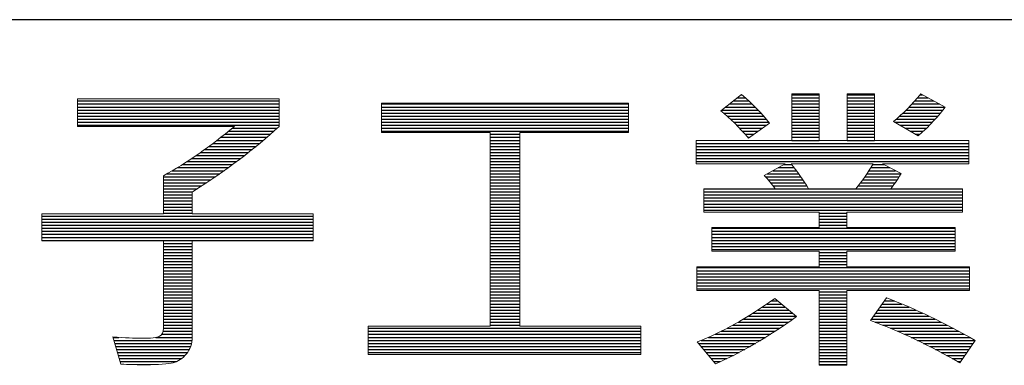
# Model space of a CAD drawing. Header units: millimetres. Extents: x 10777 to 12153, y -350 to 623.
# Tile 25 of 59: x 11135 to 11208, y -204 to -179. Entities that reach past the tile are written whole.
import ezdxf

# ---------------------------------------------------------------- set-up
doc = ezdxf.new("R2010")
doc.units = ezdxf.units.MM

msp = doc.modelspace()

# ---------------------------------------------------------------- linework, layer by layer
at = {"color": 7}
for p, q in [((11440.255, -178.556), (10801.435, -178.556)), ((11139.703, -184.537), (11154.531, -184.537)), ((11187.941, -184.537), (11189.094, -184.537)), ((11188.229, -184.314), (11188.848, -184.314)), ((11188.518, -184.091), (11188.591, -184.091)), ((11192.257, -184.091), (11194.257, -184.091)), ((11192.257, -184.314), (11194.257, -184.314)), ((11192.257, -184.537), (11194.257, -184.537)), ((11196.322, -184.091), (11198.33, -184.091)), ((11196.322, -184.314), (11198.33, -184.314)), ((11196.322, -184.537), (11198.33, -184.537)), ((11201.29, -184.537), (11202.689, -184.537)), ((11201.486, -184.314), (11202.277, -184.314)), ((11201.673, -184.091), (11201.864, -184.091)), ((11139.703, -184.76), (11154.531, -184.76)), ((11139.703, -184.983), (11154.531, -184.983)), ((11139.703, -185.206), (11154.531, -185.206)), ((11162.068, -184.76), (11180.233, -184.76)), ((11162.068, -184.983), (11180.233, -184.983)), ((11162.068, -185.206), (11180.233, -185.206)), ((11187.076, -185.206), (11189.772, -185.206)), ((11187.364, -184.983), (11189.556, -184.983)), ((11187.652, -184.76), (11189.33, -184.76)), ((11192.257, -184.76), (11194.257, -184.76)), ((11192.257, -184.983), (11194.257, -184.983)), ((11192.257, -185.206), (11194.257, -185.206)), ((11196.322, -184.76), (11198.33, -184.76)), ((11196.322, -184.983), (11198.33, -184.983)), ((11196.322, -185.206), (11198.33, -185.206)), ((11200.654, -185.206), (11203.359, -185.206)), ((11200.876, -184.983), (11203.514, -184.983)), ((11201.087, -184.76), (11203.101, -184.76)), ((11139.703, -185.429), (11154.531, -185.429)), ((11139.703, -185.652), (11154.531, -185.652)), ((11139.703, -185.875), (11154.531, -185.875)), ((11139.703, -186.098), (11154.531, -186.098)), ((11162.068, -185.429), (11180.233, -185.429)), ((11162.068, -185.652), (11180.233, -185.652)), ((11162.068, -185.875), (11180.233, -185.875)), ((11162.068, -186.098), (11180.233, -186.098)), ((11187.228, -185.429), (11189.978, -185.429)), ((11187.486, -185.652), (11190.175, -185.652)), ((11187.73, -185.875), (11190.362, -185.875)), ((11187.964, -186.098), (11190.54, -186.098)), ((11192.257, -185.429), (11194.257, -185.429)), ((11192.257, -185.652), (11194.257, -185.652)), ((11192.257, -185.875), (11194.257, -185.875)), ((11192.257, -186.098), (11194.257, -186.098)), ((11196.322, -185.429), (11198.33, -185.429)), ((11196.322, -185.652), (11198.33, -185.652)), ((11196.322, -185.875), (11198.33, -185.875)), ((11196.322, -186.098), (11198.33, -186.098)), ((11199.825, -186.098), (11202.596, -186.098)), ((11199.922, -185.875), (11202.803, -185.875)), ((11200.179, -185.652), (11203, -185.652)), ((11200.423, -185.429), (11203.186, -185.429)), ((11139.703, -186.321), (11154.531, -186.321)), ((11150.814, -186.767), (11154.14, -186.767)), ((11151.084, -186.544), (11154.385, -186.544)), ((11162.068, -186.321), (11180.233, -186.321)), ((11162.068, -186.544), (11180.233, -186.544)), ((11162.068, -186.767), (11180.233, -186.767)), ((11188.188, -186.321), (11190.392, -186.321)), ((11188.402, -186.544), (11190.083, -186.544)), ((11188.608, -186.767), (11189.774, -186.767)), ((11192.257, -186.321), (11194.257, -186.321)), ((11192.257, -186.544), (11194.257, -186.544)), ((11192.257, -186.767), (11194.257, -186.767)), ((11196.322, -186.321), (11198.33, -186.321)), ((11196.322, -186.544), (11198.33, -186.544)), ((11196.322, -186.767), (11198.33, -186.767)), ((11200.201, -186.321), (11202.379, -186.321)), ((11200.577, -186.544), (11202.154, -186.544)), ((11200.953, -186.767), (11201.92, -186.767)), ((11149.972, -187.436), (11153.373, -187.436)), ((11150.258, -187.213), (11153.634, -187.213)), ((11150.539, -186.99), (11153.889, -186.99)), ((11170.049, -186.99), (11172.252, -186.99)), ((11170.049, -187.213), (11172.252, -187.213)), ((11170.049, -187.436), (11172.252, -187.436)), ((11188.807, -186.99), (11189.465, -186.99)), ((11188.998, -187.213), (11189.156, -187.213)), ((11192.257, -186.99), (11194.257, -186.99)), ((11192.257, -187.213), (11194.257, -187.213)), ((11192.257, -187.436), (11194.257, -187.436)), ((11196.322, -186.99), (11198.33, -186.99)), ((11196.322, -187.213), (11198.33, -187.213)), ((11196.322, -187.436), (11198.33, -187.436)), ((11201.329, -186.99), (11201.679, -186.99)), ((11149.074, -188.105), (11152.562, -188.105)), ((11149.38, -187.882), (11152.837, -187.882)), ((11149.679, -187.659), (11153.108, -187.659)), ((11170.049, -187.659), (11172.252, -187.659)), ((11170.049, -187.882), (11172.252, -187.882)), ((11170.049, -188.105), (11172.252, -188.105)), ((11185.222, -187.659), (11205.269, -187.659)), ((11185.222, -187.882), (11205.269, -187.882)), ((11185.222, -188.105), (11205.269, -188.105)), ((11147.767, -188.997), (11151.408, -188.997)), ((11148.108, -188.774), (11151.704, -188.774)), ((11148.438, -188.551), (11151.995, -188.551)), ((11148.76, -188.328), (11152.281, -188.328)), ((11170.049, -188.328), (11172.252, -188.328)), ((11170.049, -188.551), (11172.252, -188.551)), ((11170.049, -188.774), (11172.252, -188.774)), ((11170.049, -188.997), (11172.252, -188.997)), ((11185.222, -188.328), (11205.269, -188.328)), ((11185.222, -188.551), (11205.269, -188.551)), ((11185.222, -188.774), (11205.269, -188.774)), ((11185.222, -188.997), (11205.269, -188.997)), ((11146.678, -189.666), (11150.489, -189.666)), ((11147.054, -189.443), (11150.801, -189.443)), ((11147.416, -189.22), (11151.107, -189.22)), ((11170.049, -189.22), (11172.252, -189.22)), ((11170.049, -189.443), (11172.252, -189.443)), ((11170.049, -189.666), (11172.252, -189.666)), ((11190.84, -189.666), (11192.585, -189.666)), ((11191.244, -189.443), (11192.417, -189.443)), ((11191.648, -189.22), (11192.24, -189.22)), ((11197.93, -189.666), (11199.884, -189.666)), ((11198.067, -189.443), (11199.462, -189.443)), ((11198.197, -189.22), (11199.04, -189.22)), ((11146.025, -190.112), (11149.85, -190.112)), ((11146.025, -190.335), (11149.523, -190.335)), ((11146.288, -189.889), (11150.172, -189.889)), ((11170.049, -189.889), (11172.252, -189.889)), ((11170.049, -190.112), (11172.252, -190.112)), ((11170.049, -190.335), (11172.252, -190.335)), ((11190.31, -190.112), (11192.903, -190.112)), ((11190.437, -189.889), (11192.747, -189.889)), ((11190.509, -190.335), (11193.053, -190.335)), ((11197.475, -190.335), (11200.002, -190.335)), ((11197.635, -190.112), (11200.142, -190.112)), ((11197.786, -189.889), (11200.277, -189.889)), ((11146.025, -190.558), (11149.19, -190.558)), ((11146.025, -190.781), (11148.852, -190.781)), ((11146.025, -191.004), (11148.508, -191.004)), ((11170.049, -190.558), (11172.252, -190.558)), ((11170.049, -190.781), (11172.252, -190.781)), ((11170.049, -191.004), (11172.252, -191.004)), ((11185.77, -191.004), (11204.809, -191.004)), ((11190.692, -190.558), (11193.198, -190.558)), ((11190.86, -190.781), (11193.338, -190.781)), ((11197.132, -190.781), (11199.695, -190.781)), ((11197.308, -190.558), (11199.854, -190.558)), ((11146.025, -191.227), (11148.16, -191.227)), ((11146.025, -191.45), (11148.144, -191.45)), ((11146.025, -191.673), (11148.144, -191.673)), ((11146.025, -191.896), (11148.144, -191.896)), ((11170.049, -191.227), (11172.252, -191.227)), ((11170.049, -191.45), (11172.252, -191.45)), ((11170.049, -191.673), (11172.252, -191.673)), ((11170.049, -191.896), (11172.252, -191.896)), ((11185.77, -191.227), (11204.809, -191.227)), ((11185.77, -191.45), (11204.809, -191.45)), ((11185.77, -191.673), (11204.809, -191.673)), ((11185.77, -191.896), (11204.809, -191.896)), ((11146.025, -192.119), (11148.144, -192.119)), ((11146.025, -192.342), (11148.144, -192.342)), ((11146.025, -192.565), (11148.144, -192.565)), ((11170.049, -192.119), (11172.252, -192.119)), ((11170.049, -192.342), (11172.252, -192.342)), ((11170.049, -192.565), (11172.252, -192.565)), ((11185.77, -192.119), (11204.809, -192.119)), ((11185.77, -192.342), (11204.809, -192.342)), ((11185.77, -192.565), (11204.809, -192.565)), ((11137.078, -193.011), (11157.037, -193.011)), ((11137.078, -193.234), (11157.037, -193.234)), ((11146.025, -192.788), (11148.144, -192.788)), ((11170.049, -192.788), (11172.252, -192.788)), ((11170.049, -193.011), (11172.252, -193.011)), ((11170.049, -193.234), (11172.252, -193.234)), ((11194.257, -192.788), (11196.299, -192.788)), ((11194.257, -193.011), (11196.299, -193.011)), ((11194.257, -193.234), (11196.299, -193.234)), ((11137.078, -193.457), (11157.037, -193.457)), ((11137.078, -193.68), (11157.037, -193.68)), ((11137.078, -193.903), (11157.037, -193.903)), ((11170.049, -193.457), (11172.252, -193.457)), ((11170.049, -193.68), (11172.252, -193.68)), ((11170.049, -193.903), (11172.252, -193.903)), ((11186.353, -193.903), (11204.257, -193.903)), ((11194.257, -193.457), (11196.299, -193.457)), ((11194.257, -193.68), (11196.299, -193.68)), ((11137.078, -194.126), (11157.037, -194.126)), ((11137.078, -194.349), (11157.037, -194.349)), ((11137.078, -194.572), (11157.037, -194.572)), ((11137.078, -194.795), (11157.037, -194.795)), ((11170.049, -194.126), (11172.252, -194.126)), ((11170.049, -194.349), (11172.252, -194.349)), ((11170.049, -194.572), (11172.252, -194.572)), ((11170.049, -194.795), (11172.252, -194.795)), ((11186.353, -194.126), (11204.257, -194.126)), ((11186.353, -194.349), (11204.257, -194.349)), ((11186.353, -194.572), (11204.257, -194.572)), ((11186.353, -194.795), (11204.257, -194.795)), ((11146.025, -195.019), (11148.144, -195.019)), ((11146.025, -195.242), (11148.144, -195.242)), ((11146.025, -195.465), (11148.144, -195.465)), ((11170.049, -195.019), (11172.252, -195.019)), ((11170.049, -195.242), (11172.252, -195.242)), ((11170.049, -195.465), (11172.252, -195.465)), ((11186.353, -195.019), (11204.257, -195.019)), ((11186.353, -195.242), (11204.257, -195.242)), ((11186.353, -195.465), (11204.257, -195.465)), ((11146.025, -195.688), (11148.144, -195.688)), ((11146.025, -195.911), (11148.144, -195.911)), ((11146.025, -196.134), (11148.144, -196.134)), ((11170.049, -195.688), (11172.252, -195.688)), ((11170.049, -195.911), (11172.252, -195.911)), ((11170.049, -196.134), (11172.252, -196.134)), ((11194.257, -195.688), (11196.299, -195.688)), ((11194.257, -195.911), (11196.299, -195.911)), ((11194.257, -196.134), (11196.299, -196.134)), ((11146.025, -196.357), (11148.144, -196.357)), ((11146.025, -196.58), (11148.144, -196.58)), ((11146.025, -196.803), (11148.144, -196.803)), ((11170.049, -196.357), (11172.252, -196.357)), ((11170.049, -196.58), (11172.252, -196.58)), ((11170.049, -196.803), (11172.252, -196.803)), ((11185.264, -196.803), (11205.315, -196.803)), ((11194.257, -196.357), (11196.299, -196.357)), ((11194.257, -196.58), (11196.299, -196.58)), ((11146.025, -197.026), (11148.144, -197.026)), ((11146.025, -197.249), (11148.144, -197.249)), ((11146.025, -197.472), (11148.144, -197.472)), ((11146.025, -197.695), (11148.144, -197.695)), ((11170.049, -197.026), (11172.252, -197.026)), ((11170.049, -197.249), (11172.252, -197.249)), ((11170.049, -197.472), (11172.252, -197.472)), ((11170.049, -197.695), (11172.252, -197.695)), ((11185.264, -197.026), (11205.315, -197.026)), ((11185.264, -197.249), (11205.315, -197.249)), ((11185.264, -197.472), (11205.315, -197.472)), ((11185.264, -197.695), (11205.315, -197.695)), ((11146.025, -197.918), (11148.144, -197.918)), ((11146.025, -198.141), (11148.144, -198.141)), ((11146.025, -198.364), (11148.144, -198.364)), ((11170.049, -197.918), (11172.252, -197.918)), ((11170.049, -198.141), (11172.252, -198.141)), ((11170.049, -198.364), (11172.252, -198.364)), ((11185.264, -197.918), (11205.315, -197.918)), ((11185.264, -198.141), (11205.315, -198.141)), ((11185.264, -198.364), (11205.315, -198.364)), ((11146.025, -198.587), (11148.144, -198.587)), ((11146.025, -198.81), (11148.144, -198.81)), ((11146.025, -199.033), (11148.144, -199.033)), ((11170.049, -198.587), (11172.252, -198.587)), ((11170.049, -198.81), (11172.252, -198.81)), ((11170.049, -199.033), (11172.252, -199.033)), ((11194.257, -198.587), (11196.299, -198.587)), ((11194.257, -198.81), (11196.299, -198.81)), ((11194.257, -199.033), (11196.299, -199.033)), ((11199.215, -199.033), (11199.233, -199.033)), ((11146.025, -199.256), (11148.144, -199.256)), ((11146.025, -199.479), (11148.144, -199.479)), ((11146.025, -199.702), (11148.144, -199.702)), ((11170.049, -199.256), (11172.252, -199.256)), ((11170.049, -199.479), (11172.252, -199.479)), ((11170.049, -199.702), (11172.252, -199.702)), ((11190.084, -199.702), (11191.743, -199.702)), ((11190.41, -199.479), (11191.477, -199.479)), ((11190.728, -199.256), (11191.211, -199.256)), ((11194.257, -199.256), (11196.299, -199.256)), ((11194.257, -199.479), (11196.299, -199.479)), ((11194.257, -199.702), (11196.299, -199.702)), ((11198.734, -199.702), (11200.872, -199.702)), ((11198.894, -199.479), (11200.348, -199.479)), ((11199.054, -199.256), (11199.803, -199.256)), ((11146.025, -199.925), (11148.144, -199.925)), ((11146.025, -200.148), (11148.144, -200.148)), ((11146.025, -200.371), (11148.144, -200.371)), ((11146.025, -200.594), (11148.144, -200.594)), ((11170.049, -199.925), (11172.252, -199.925)), ((11170.049, -200.148), (11172.252, -200.148)), ((11170.049, -200.371), (11172.252, -200.371)), ((11170.049, -200.594), (11172.252, -200.594)), ((11188.682, -200.594), (11192.321, -200.594)), ((11189.049, -200.371), (11192.54, -200.371)), ((11189.405, -200.148), (11192.274, -200.148)), ((11189.749, -199.925), (11192.009, -199.925)), ((11194.257, -199.925), (11196.299, -199.925)), ((11194.257, -200.148), (11196.299, -200.148)), ((11194.257, -200.371), (11196.299, -200.371)), ((11194.257, -200.594), (11196.299, -200.594)), ((11198.093, -200.594), (11202.796, -200.594)), ((11198.254, -200.371), (11202.337, -200.371)), ((11198.414, -200.148), (11201.864, -200.148)), ((11198.574, -199.925), (11201.376, -199.925)), ((11146.025, -200.817), (11148.144, -200.817)), ((11146.025, -201.04), (11148.144, -201.04)), ((11146.025, -201.263), (11148.144, -201.263)), ((11161.083, -201.263), (11181.153, -201.263)), ((11170.049, -200.817), (11172.252, -200.817)), ((11170.049, -201.04), (11172.252, -201.04)), ((11187.492, -201.263), (11191.35, -201.263)), ((11187.906, -201.04), (11191.681, -201.04)), ((11188.302, -200.817), (11192.004, -200.817)), ((11194.257, -200.817), (11196.299, -200.817)), ((11194.257, -201.04), (11196.299, -201.04)), ((11194.257, -201.263), (11196.299, -201.263)), ((11198.377, -200.817), (11203.243, -200.817)), ((11198.951, -201.04), (11203.68, -201.04)), ((11199.499, -201.263), (11204.106, -201.263)), ((11142.306, -201.932), (11142.752, -201.932)), ((11145.479, -201.932), (11148.144, -201.932)), ((11145.909, -201.709), (11148.144, -201.709)), ((11146.003, -201.486), (11148.144, -201.486)), ((11161.083, -201.486), (11181.153, -201.486)), ((11161.083, -201.709), (11181.153, -201.709)), ((11161.083, -201.932), (11181.153, -201.932)), ((11186.107, -201.932), (11190.312, -201.932)), ((11186.598, -201.709), (11190.667, -201.709)), ((11187.057, -201.486), (11191.013, -201.486)), ((11194.257, -201.486), (11196.299, -201.486)), ((11194.257, -201.709), (11196.299, -201.709)), ((11194.257, -201.932), (11196.299, -201.932)), ((11200.024, -201.486), (11204.523, -201.486)), ((11200.53, -201.709), (11204.931, -201.709)), ((11201.017, -201.932), (11205.331, -201.932)), ((11142.374, -202.155), (11148.132, -202.155)), ((11142.441, -202.378), (11148.097, -202.378)), ((11142.509, -202.601), (11148.033, -202.601)), ((11161.083, -202.155), (11181.153, -202.155)), ((11161.083, -202.378), (11181.153, -202.378)), ((11161.083, -202.601), (11181.153, -202.601)), ((11185.379, -202.378), (11189.572, -202.378)), ((11185.564, -202.601), (11189.184, -202.601)), ((11185.576, -202.155), (11189.947, -202.155)), ((11194.257, -202.155), (11196.299, -202.155)), ((11194.257, -202.378), (11196.299, -202.378)), ((11194.257, -202.601), (11196.299, -202.601)), ((11201.489, -202.155), (11205.724, -202.155)), ((11201.945, -202.378), (11205.579, -202.378)), ((11202.389, -202.601), (11205.427, -202.601)), ((11142.577, -202.824), (11147.936, -202.824)), ((11142.645, -203.047), (11147.796, -203.047)), ((11142.712, -203.27), (11147.606, -203.27)), ((11142.78, -203.493), (11147.361, -203.493)), ((11161.083, -202.824), (11181.153, -202.824)), ((11161.083, -203.047), (11181.153, -203.047)), ((11185.75, -202.824), (11188.782, -202.824)), ((11185.936, -203.047), (11188.365, -203.047)), ((11186.122, -203.27), (11187.928, -203.27)), ((11186.307, -203.493), (11187.471, -203.493)), ((11194.257, -202.824), (11196.299, -202.824)), ((11194.257, -203.047), (11196.299, -203.047)), ((11194.257, -203.27), (11196.299, -203.27)), ((11194.257, -203.493), (11196.299, -203.493)), ((11202.821, -202.824), (11205.275, -202.824)), ((11203.242, -203.047), (11205.124, -203.047)), ((11203.652, -203.27), (11204.972, -203.27)), ((11204.053, -203.493), (11204.821, -203.493)), ((11142.848, -203.716), (11146.994, -203.716)), ((11144.102, -203.939), (11145.083, -203.939)), ((11186.493, -203.716), (11186.987, -203.716)), ((11194.257, -203.716), (11196.299, -203.716)), ((11194.257, -203.939), (11196.299, -203.939)), ((11204.445, -203.716), (11204.669, -203.716))]:
    msp.add_line(p, q, dxfattribs=at)
at = {"color": 7, "lineweight": 5}
for points in [[(11139.703, -186.41), (11139.703, -186.41), (11139.703, -184.387), (11139.703, -184.387)], [(11139.703, -184.387), (11139.703, -184.387), (11154.531, -184.387), (11154.531, -184.387)], [(11154.531, -184.387), (11154.531, -184.387), (11154.531, -186.41), (11154.531, -186.41)], [(11187.015, -185.253), (11187.015, -185.253), (11188.556, -184.061), (11188.556, -184.061)], [(11188.556, -184.061), (11189.372, -184.751), (11190.05, -185.456), (11190.598, -186.172)], [(11192.257, -187.44), (11192.257, -187.44), (11192.257, -184.019), (11192.257, -184.019)], [(11192.257, -184.019), (11192.257, -184.019), (11194.257, -184.019), (11194.257, -184.019)], [(11194.257, -184.019), (11194.257, -184.019), (11194.257, -187.44), (11194.257, -187.44)], [(11196.322, -187.44), (11196.322, -187.44), (11196.322, -184.019), (11196.322, -184.019)], [(11196.322, -184.019), (11196.322, -184.019), (11198.33, -184.019), (11198.33, -184.019)], [(11198.33, -184.019), (11198.33, -184.019), (11198.33, -187.44), (11198.33, -187.44)], [(11199.725, -186.038), (11200.425, -185.471), (11201.096, -184.797), (11201.732, -184.019)], [(11201.732, -184.019), (11201.732, -184.019), (11203.518, -184.985), (11203.518, -184.985)], [(11162.068, -186.847), (11162.068, -186.847), (11162.068, -184.701), (11162.068, -184.701)], [(11162.068, -184.701), (11162.068, -184.701), (11180.233, -184.701), (11180.233, -184.701)], [(11180.233, -184.701), (11180.233, -184.701), (11180.233, -186.847), (11180.233, -186.847)], [(11189.058, -187.283), (11188.395, -186.49), (11187.713, -185.816), (11187.015, -185.253)], [(11203.518, -184.985), (11203.093, -185.605), (11202.434, -186.314), (11201.541, -187.115)], [(11201.541, -187.115), (11201.541, -187.115), (11199.725, -186.038), (11199.725, -186.038)], [(11151.244, -186.41), (11151.244, -186.41), (11139.703, -186.41), (11139.703, -186.41)], [(11146.025, -190.034), (11147.753, -189.092), (11149.492, -187.885), (11151.244, -186.41)], [(11154.531, -186.41), (11152.765, -188.05), (11150.638, -189.655), (11148.144, -191.237)], [(11170.049, -186.847), (11170.049, -186.847), (11162.068, -186.847), (11162.068, -186.847)], [(11170.049, -201.115), (11170.049, -201.115), (11170.049, -186.847), (11170.049, -186.847)], [(11180.233, -186.847), (11180.233, -186.847), (11172.252, -186.847), (11172.252, -186.847)], [(11172.252, -186.847), (11172.252, -186.847), (11172.252, -201.115), (11172.252, -201.115)], [(11190.598, -186.172), (11190.598, -186.172), (11189.058, -187.283), (11189.058, -187.283)], [(11185.222, -189.161), (11185.222, -189.161), (11185.222, -187.44), (11185.222, -187.44)], [(11185.222, -187.44), (11185.222, -187.44), (11192.257, -187.44), (11192.257, -187.44)], [(11194.257, -187.44), (11194.257, -187.44), (11196.322, -187.44), (11196.322, -187.44)], [(11198.33, -187.44), (11198.33, -187.44), (11205.269, -187.44), (11205.269, -187.44)], [(11205.269, -187.44), (11205.269, -187.44), (11205.269, -189.161), (11205.269, -189.161)], [(11191.755, -189.161), (11191.755, -189.161), (11185.222, -189.161), (11185.222, -189.161)], [(11190.215, -190.012), (11190.215, -190.012), (11191.755, -189.161), (11191.755, -189.161)], [(11198.23, -189.161), (11198.23, -189.161), (11192.192, -189.161), (11192.192, -189.161)], [(11192.192, -189.161), (11192.632, -189.697), (11193.058, -190.31), (11193.471, -191)], [(11196.95, -191), (11197.445, -190.417), (11197.87, -189.804), (11198.23, -189.161)], [(11205.269, -189.161), (11205.269, -189.161), (11198.927, -189.161), (11198.927, -189.161)], [(11198.927, -189.161), (11198.927, -189.161), (11200.284, -189.878), (11200.284, -189.878)], [(11146.025, -192.839), (11146.025, -192.839), (11146.025, -190.034), (11146.025, -190.034)], [(11191.011, -191), (11190.766, -190.632), (11190.498, -190.303), (11190.215, -190.012)], [(11200.284, -189.878), (11199.985, -190.38), (11199.732, -190.755), (11199.522, -191)], [(11185.77, -192.728), (11185.77, -192.728), (11185.77, -191), (11185.77, -191)], [(11185.77, -191), (11185.77, -191), (11191.011, -191), (11191.011, -191)], [(11193.471, -191), (11193.471, -191), (11196.95, -191), (11196.95, -191)], [(11199.522, -191), (11199.522, -191), (11204.809, -191), (11204.809, -191)], [(11204.809, -191), (11204.809, -191), (11204.809, -192.728), (11204.809, -192.728)], [(11148.144, -191.237), (11148.144, -191.237), (11148.144, -192.839), (11148.144, -192.839)], [(11137.078, -194.84), (11137.078, -194.84), (11137.078, -192.839), (11137.078, -192.839)], [(11137.078, -192.839), (11137.078, -192.839), (11146.025, -192.839), (11146.025, -192.839)], [(11148.144, -192.839), (11148.144, -192.839), (11157.037, -192.839), (11157.037, -192.839)], [(11157.037, -192.839), (11157.037, -192.839), (11157.037, -194.84), (11157.037, -194.84)], [(11194.257, -192.728), (11194.257, -192.728), (11185.77, -192.728), (11185.77, -192.728)], [(11194.257, -193.851), (11194.257, -193.851), (11194.257, -192.728), (11194.257, -192.728)], [(11204.809, -192.728), (11204.809, -192.728), (11196.299, -192.728), (11196.299, -192.728)], [(11196.299, -192.728), (11196.299, -192.728), (11196.299, -193.851), (11196.299, -193.851)], [(11186.353, -195.579), (11186.353, -195.579), (11186.353, -193.851), (11186.353, -193.851)], [(11186.353, -193.851), (11186.353, -193.851), (11194.257, -193.851), (11194.257, -193.851)], [(11196.299, -193.851), (11196.299, -193.851), (11204.257, -193.851), (11204.257, -193.851)], [(11204.257, -193.851), (11204.257, -193.851), (11204.257, -195.579), (11204.257, -195.579)], [(11146.025, -194.84), (11146.025, -194.84), (11137.078, -194.84), (11137.078, -194.84)], [(11146.025, -201.261), (11146.025, -201.261), (11146.025, -194.84), (11146.025, -194.84)], [(11157.037, -194.84), (11157.037, -194.84), (11148.144, -194.84), (11148.144, -194.84)], [(11148.144, -194.84), (11148.144, -194.84), (11148.144, -201.924), (11148.144, -201.924)], [(11194.257, -195.579), (11194.257, -195.579), (11186.353, -195.579), (11186.353, -195.579)], [(11194.257, -196.747), (11194.257, -196.747), (11194.257, -195.579), (11194.257, -195.579)], [(11204.257, -195.579), (11204.257, -195.579), (11196.299, -195.579), (11196.299, -195.579)], [(11196.299, -195.579), (11196.299, -195.579), (11196.299, -196.747), (11196.299, -196.747)], [(11185.264, -198.476), (11185.264, -198.476), (11185.264, -196.747), (11185.264, -196.747)], [(11185.264, -196.747), (11185.264, -196.747), (11194.257, -196.747), (11194.257, -196.747)], [(11196.299, -196.747), (11196.299, -196.747), (11205.315, -196.747), (11205.315, -196.747)], [(11205.315, -196.747), (11205.315, -196.747), (11205.315, -198.476), (11205.315, -198.476)], [(11194.257, -198.476), (11194.257, -198.476), (11185.264, -198.476), (11185.264, -198.476)], [(11185.287, -202.269), (11187.099, -201.575), (11189, -200.506), (11190.989, -199.069)], [(11190.989, -199.069), (11190.989, -199.069), (11192.583, -200.407), (11192.583, -200.407)], [(11194.257, -203.989), (11194.257, -203.989), (11194.257, -198.476), (11194.257, -198.476)], [(11205.315, -198.476), (11205.315, -198.476), (11196.299, -198.476), (11196.299, -198.476)], [(11196.299, -198.476), (11196.299, -198.476), (11196.299, -203.989), (11196.299, -203.989)], [(11198.027, -200.687), (11198.027, -200.687), (11199.218, -199.027), (11199.218, -199.027)], [(11199.218, -199.027), (11201.299, -199.82), (11203.468, -200.863), (11205.729, -202.157)], [(11192.583, -200.407), (11190.475, -201.927), (11188.487, -203.081), (11186.625, -203.874)], [(11145.738, -201.855), (11145.929, -201.759), (11146.025, -201.56), (11146.025, -201.261)], [(11161.083, -203.192), (11161.083, -203.192), (11161.083, -201.115), (11161.083, -201.115)], [(11161.083, -201.115), (11161.083, -201.115), (11170.049, -201.115), (11170.049, -201.115)], [(11172.252, -201.115), (11172.252, -201.115), (11181.153, -201.115), (11181.153, -201.115)], [(11181.153, -201.115), (11181.153, -201.115), (11181.153, -203.192), (11181.153, -203.192)], [(11204.606, -203.809), (11202.399, -202.529), (11200.207, -201.487), (11198.027, -200.687)], [(11142.902, -203.897), (11142.902, -203.897), (11142.297, -201.901), (11142.297, -201.901)], [(11148.144, -201.924), (11148.144, -202.403), (11148.002, -202.812), (11147.715, -203.15)], [(11186.625, -203.874), (11186.625, -203.874), (11185.287, -202.269), (11185.287, -202.269)], [(11205.729, -202.157), (11205.729, -202.157), (11204.606, -203.809), (11204.606, -203.809)], [(11147.715, -203.15), (11147.424, -203.491), (11147.106, -203.71), (11146.753, -203.801)], [(11181.153, -203.192), (11181.153, -203.192), (11161.083, -203.192), (11161.083, -203.192)], [(11196.299, -203.989), (11196.299, -203.989), (11194.257, -203.989), (11194.257, -203.989)]]:
    msp.add_open_spline(points, degree=3, dxfattribs=at)
for points, knots in [([(11142.297, -201.901), (11143.201, -201.966), (11143.906, -202.001), (11144.408, -202.001), (11144.408, -202.001), (11145.101, -202.001), (11145.546, -201.951), (11145.738, -201.855)], [0.29166667, 0.29166667, 0.29166667, 0.29166667, 0.33333333, 0.33333333, 0.33333333, 0.33333334, 0.375, 0.375, 0.375, 0.375]), ([(11146.753, -203.801), (11146.4, -203.897), (11145.676, -203.943), (11144.577, -203.943), (11144.577, -203.943), (11144.014, -203.943), (11143.458, -203.928), (11142.902, -203.897)], [0.16666667, 0.16666667, 0.16666667, 0.16666667, 0.20833333, 0.20833333, 0.20833333, 0.20833334, 0.25, 0.25, 0.25, 0.25])]:
    msp.add_open_spline(points, degree=3, knots=knots, dxfattribs=at)

doc.saveas('drawing.dxf')
